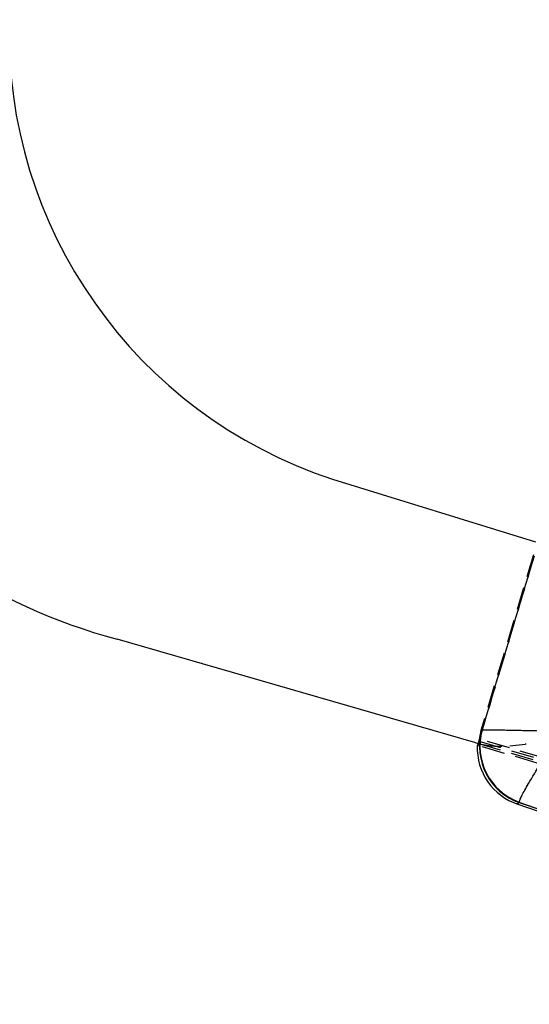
# Model space of a CAD drawing. Extents: x 79 to 812, y 8 to 551.
# Tile 13 of 31: x 366 to 423, y 10 to 120. Entities that reach past the tile are written whole.
import ezdxf

# ---------------------------------------------------------------- set-up
doc = ezdxf.new("R2010")
doc.units = 0
doc.header["$LTSCALE"] = 2
doc.linetypes.add('HIDDEN', pattern=[1.905, 1.27, -0.635])
doc.layers.get('0').update_dxf_attribs({"linetype": 'CONTINUOUS'})

msp = doc.modelspace()

# ---------------------------------------------------------------- linework, layer by layer
at = {"color": 7, "linetype": 'CONTINUOUS'}
for p, q in [((401.2026, 68.3523), (423.8877, 61.3407)), ((417.1919, 38.943), (377.1654, 50.5055)), ((417.8994, 40.3522), (417.9164, 40.3634)), ((417.1919, 38.943), (417.6102, 38.8319)), ((417.4924, 38.8666), (417.3723, 38.6398)), ((421.7997, 32.1136), (486.214, 9.7529)), ((422.0444, 32.2543), (422.0512, 32.313)), ((431.3439, 29.0867), (422.0444, 32.2543))]:
    msp.add_line(p, q, dxfattribs=at)
at = {"color": 7, "linetype": 'HIDDEN'}
for p, q in [((423.6394, 59.8915), (417.7824, 40.2993)), ((417.7824, 40.2993), (417.5433, 39.1107)), ((417.7824, 40.2993), (417.834, 40.3227)), ((417.9164, 40.3634), (417.8994, 40.3522)), ((500.8154, 14.0909), (417.4769, 38.609)), ((417.4924, 38.8666), (501.3271, 14.1736)), ((417.5433, 39.1107), (500.8502, 14.6018)), ((501.3618, 14.6834), (417.5751, 39.3622)), ((420.9875, 38.6024), (422.7203, 38.7801)), ((422.0444, 32.2543), (422.0512, 32.313)), ((422.0444, 32.2543), (431.3439, 29.0867))]:
    msp.add_line(p, q, dxfattribs=at)
at = {"color": 8, "linetype": 'CONTINUOUS'}
msp.add_line((417.834, 40.3227), (417.8994, 40.3522), dxfattribs=at)
at = {"color": 8, "linetype": 'CONTINUOUS', "flags": 128}
msp.add_lwpolyline([(422.0444, 32.2543), (421.8269, 32.1293), (421.7997, 32.1136)], dxfattribs=at)
at = {"color": 7, "linetype": 'HIDDEN', "flags": 128}
msp.add_lwpolyline([(421.7997, 32.1136), (421.8269, 32.1293), (422.0444, 32.2543)], dxfattribs=at)
at = {"color": 7, "linetype": 'CONTINUOUS'}
for centre, radius, start, end in [((417.6138, 118.247), 52.5244, 178.499867, 251.793054), ((392.6825, 109.6246), 61.1216, 176.434475, 255.293226), ((424.2581, 38.4972), 6.6237, 163.73595, 250.476315), ((424.3055, 38.5579), 6.6393, 164.219838, 250.151359), ((423.9633, 38.3463), 6.5975, 177.478403, 251.920606)]:
    msp.add_arc(centre, radius, start, end, dxfattribs=at)
at = {"color": 7, "linetype": 'HIDDEN'}
for centre, radius, start, end in [((424.2581, 38.4972), 6.6237, 163.73595, 250.476315), ((424.3055, 38.5579), 6.6393, 164.219838, 250.151359), ((419.9671, 48.5502), 10, 256.367652, 275.856097), ((423.7406, 28.8323), 10, 73.356097, 95.856097)]:
    msp.add_arc(centre, radius, start, end, dxfattribs=at)
at = {"color": 7, "linetype": 'CONTINUOUS'}
for points, knots in [([(417.9164, 40.3634), (418.8908, 43.6203), (420.8246, 50.084), (422.7587, 56.5476), (423.7183, 59.7543)], [0, 0, 0, 0, 0.503868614, 1, 1, 1, 1]), ([(417.9164, 40.3634), (418.0857, 40.3711), (418.4193, 40.3862), (420.0594, 40.3717), (422.2094, 40.3314), (424.588, 40.2736), (426.0346, 40.2337), (426.782, 40.2119), (426.7886, 40.2117)], [0, 0, 0, 0, 0.21251689, 0.41886086, 0.67084069, 0.83052247, 0.99851333, 1, 1, 1, 1]), ([(422.0512, 32.313), (422.1212, 32.5139), (422.2593, 32.9098), (423.1088, 34.4347), (424.2638, 36.3316), (425.5669, 38.368), (426.3683, 39.5839), (426.785, 40.2063), (426.7886, 40.2117)], [0, 0, 0, 0, 0.21251787, 0.418862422, 0.670841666, 0.830523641, 0.998512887, 1, 1, 1, 1]), ([(417.4769, 38.609), (417.477, 38.609), (417.477, 38.609), (417.4771, 38.609), (417.4778, 38.6089), (417.48, 38.6097), (417.4861, 38.622), (417.4961, 38.6772), (417.5085, 38.7798), (417.5179, 38.8698), (417.5222, 38.9105)], [0, 0, 0, 0, 0.00059968, 0.00299352, 0.01257159, 0.05089529, 0.20479892, 0.48586121, 0.76777075, 1, 1, 1, 1])]:
    msp.add_open_spline(points, degree=3, knots=knots, dxfattribs=at)
at = {"color": 7, "linetype": 'HIDDEN'}
for points, knots in [([(423.7183, 59.7543), (422.7587, 56.5476), (420.8246, 50.084), (418.8908, 43.6203), (417.9164, 40.3634)], [0, 0, 0, 0, 0.496131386, 1, 1, 1, 1]), ([(417.9164, 40.3634), (418.0857, 40.3711), (418.4193, 40.3862), (420.0594, 40.3717), (422.2094, 40.3314), (424.588, 40.2736), (426.0346, 40.2337), (426.782, 40.2119), (426.7886, 40.2117)], [0, 0, 0, 0, 0.21251689, 0.41886086, 0.67084069, 0.83052247, 0.99851333, 1, 1, 1, 1]), ([(422.0512, 32.313), (422.1212, 32.5139), (422.2593, 32.9098), (423.1088, 34.4347), (424.2638, 36.3316), (425.5669, 38.368), (426.3683, 39.5839), (426.785, 40.2063), (426.7886, 40.2117)], [0, 0, 0, 0, 0.21251787, 0.418862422, 0.670841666, 0.830523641, 0.998512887, 1, 1, 1, 1]), ([(417.5751, 39.3622), (417.5669, 39.3055), (417.5505, 39.1922), (417.529, 39.0414), (417.5111, 38.9289), (417.4993, 38.8768), (417.494, 38.8689), (417.4924, 38.8666)], [0, 0, 0, 0, 0.22771634, 0.4554653, 0.68193161, 0.90468753, 1, 1, 1, 1]), ([(417.5222, 38.9105), (417.5231, 38.9198), (417.5295, 38.9795), (417.537, 39.0506), (417.5433, 39.1107)], [0, 0, 0, 0, 0.1558655, 1, 1, 1, 1])]:
    msp.add_open_spline(points, degree=3, knots=knots, dxfattribs=at)

doc.saveas('drawing.dxf')
